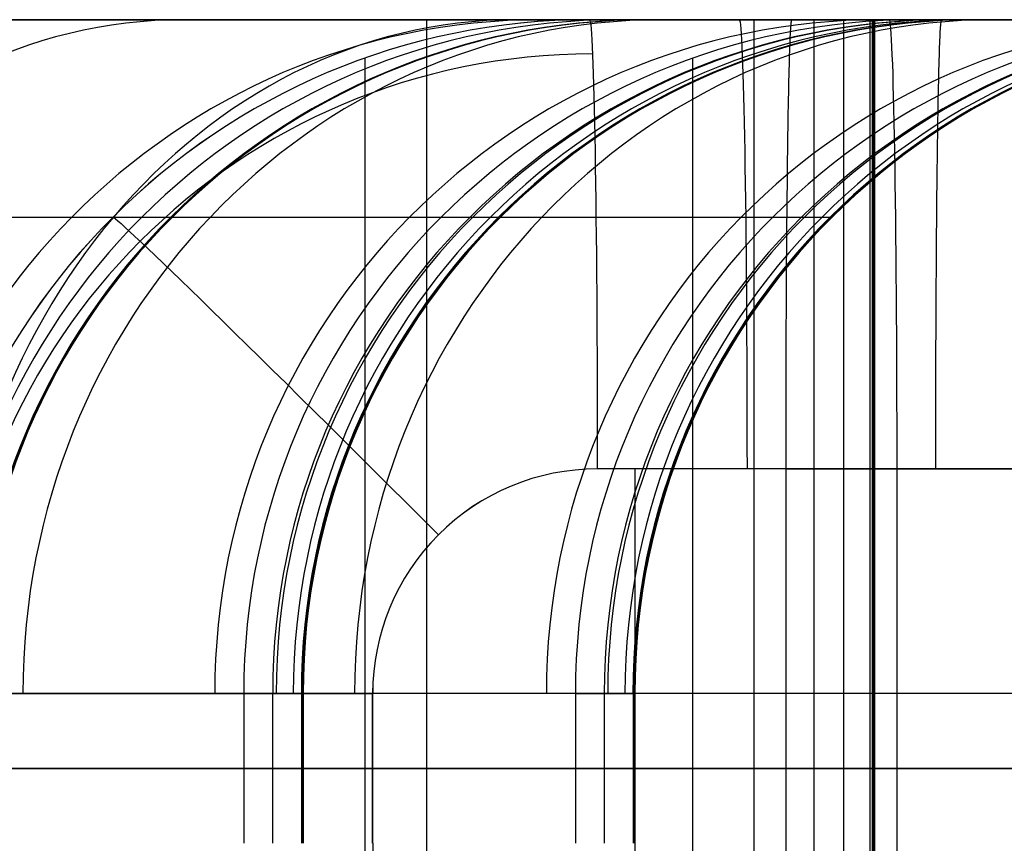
# Model space of a CAD drawing. Extents: x -879 to 919, y -7 to 33.
# Tile 14 of 66: x -501 to -475, y 11 to 33. Entities that reach past the tile are written whole.
import ezdxf

# ---------------------------------------------------------------- set-up
doc = ezdxf.new("R2010")
doc.units = 0
doc.layers.add('IGES_LEVEL_0', color=7, linetype='CONTINUOUS')

msp = doc.modelspace()

# ---------------------------------------------------------------- linework, layer by layer
at = {"layer": 'IGES_LEVEL_0'}
for p, q in [((-542.394, 33.426, 423.265), (-462.39, 33.426, 423.265)), ((-462.286, 33.426, 417.262), (-542.394, 33.426, 417.262)), ((-471.941, 33.426, 937.524), (-533.64, 33.426, 937.524)), ((-533.616, 33.426, 943.526), (-471.928, 33.426, 943.526)), ((-503.368, 33.426, 208.991), (-500.408, 33.426, 211.763)), ((-502.803, 33.426, 1270.116), (-500.675, 33.426, 1273.317)), ((-500.491, 33.426, 1285.612), (-502.281, 33.426, 1282.311)), ((-501.386, 33.426, 219.309), (-499.504, 33.426, 221.33)), ((-501.344, 33.426, 750.14), (-499.723, 33.426, 752.377)), ((-501.127, 33.426, 740.751), (-498.655, 33.426, 743.778)), ((-500.675, 33.426, 1273.317), (-498.659, 33.426, 1276.573)), ((-498.808, 33.426, 1288.969), (-500.491, 33.426, 1285.612)), ((-500.408, 33.426, 211.763), (-497.573, 33.426, 214.601)), ((-499.723, 33.426, 752.377), (-498.158, 33.426, 754.653)), ((-499.504, 33.426, 221.33), (-497.672, 33.426, 223.397)), ((-497.23, 33.426, 1292.377), (-498.808, 33.426, 1288.969)), ((-498.659, 33.426, 1276.573), (-496.752, 33.426, 1279.883)), ((-498.655, 33.426, 743.778), (-496.3, 33.426, 746.864)), ((-498.158, 33.426, 754.653), (-496.649, 33.426, 756.966)), ((-497.672, 33.426, 223.397), (-495.891, 33.426, 225.508)), ((-497.573, 33.426, 214.601), (-494.861, 33.426, 217.504)), ((-495.756, 33.426, 1295.831), (-497.23, 33.426, 1292.377)), ((-496.752, 33.426, 1279.883), (-494.951, 33.426, 1283.245)), ((-496.649, 33.426, 756.966), (-494.68, 33.426, 760.181)), ((-496.3, 33.426, 746.864), (-494.06, 33.426, 750.009)), ((-495.891, 33.426, 225.508), (-494.162, 33.426, 227.663)), ((-494.385, 33.426, 1299.327), (-495.756, 33.426, 1295.831)), ((-494.951, 33.426, 1283.245), (-493.255, 33.426, 1286.657)), ((-494.861, 33.426, 217.504), (-492.27, 33.426, 220.469)), ((-494.68, 33.426, 760.181), (-492.818, 33.426, 763.458)), ((-493.116, 33.426, 1302.862), (-494.385, 33.426, 1299.327)), ((-494.162, 33.426, 227.663), (-492.487, 33.426, 229.859)), ((-494.06, 33.426, 750.009), (-491.932, 33.426, 753.21)), ((-493.255, 33.426, 1286.657), (-491.662, 33.426, 1290.117)), ((-492.146, 33.426, 1305.792), (-493.116, 33.426, 1302.862)), ((-492.818, 33.426, 763.458), (-491.063, 33.426, 766.794)), ((-492.487, 33.426, 229.859), (-490.866, 33.426, 232.095)), ((-492.27, 33.426, 220.469), (-489.797, 33.426, 223.496)), ((-491.242, 33.426, 1308.743), (-492.146, 33.426, 1305.792)), ((-491.932, 33.426, 753.21), (-489.916, 33.426, 756.467)), ((-491.662, 33.426, 1290.117), (-490.17, 33.426, 1293.625)), ((-490.402, 33.426, 1311.713), (-491.242, 33.426, 1308.743)), ((-491.063, 33.426, 766.794), (-489.415, 33.426, 770.183)), ((-490.866, 33.426, 232.095), (-489.3, 33.426, 234.371)), ((-489.624, 33.426, 1314.699), (-490.402, 33.426, 1311.713)), ((-490.17, 33.426, 1293.625), (-488.776, 33.426, 1297.178)), ((-490.17, 33.426, 1293.625), (-490.17, -6.574, 1293.625)), ((-489.916, 33.426, 756.467), (-488.009, 33.426, 759.776)), ((-489.797, 33.426, 223.496), (-487.442, 33.426, 226.583)), ((-488.907, 33.426, 1317.701), (-489.624, 33.426, 1314.699)), ((-489.415, 33.426, 770.183), (-487.872, 33.426, 773.622)), ((-489.3, 33.426, 234.371), (-487.791, 33.426, 236.684)), ((-488.249, 33.426, 1320.717), (-488.907, 33.426, 1317.701)), ((-488.776, 33.426, 1297.178), (-487.479, 33.426, 1300.775)), ((-487.647, 33.426, 1323.744), (-488.249, 33.426, 1320.717)), ((-488.009, 33.426, 759.776), (-486.208, 33.426, 763.138)), ((-487.872, 33.426, 773.622), (-486.434, 33.426, 777.106)), ((-487.791, 33.426, 236.684), (-485.823, 33.426, 239.899)), ((-487.101, 33.426, 1326.781), (-487.647, 33.426, 1323.744)), ((-487.479, 33.426, 1300.775), (-486.277, 33.426, 1304.415)), ((-487.442, 33.426, 226.583), (-485.202, 33.426, 229.727)), ((-486.489, 33.426, 1330.623), (-487.101, 33.426, 1326.781)), ((-486.973, 33.426, 1327.541), (-480.857, 33.426, 1327.541)), ((-485.957, 33.426, 1334.477), (-486.489, 33.426, 1330.623)), ((-486.434, 33.426, 777.106), (-485.099, 33.426, 780.631)), ((-486.277, 33.426, 1304.415), (-485.167, 33.426, 1308.095)), ((-486.208, 33.426, 763.138), (-484.512, 33.426, 766.55)), ((-485.504, 33.426, 1338.341), (-485.957, 33.426, 1334.477)), ((-485.823, 33.426, 239.899), (-483.961, 33.426, 243.176)), ((-485.82, 33.426, 1457.686), (-477.821, 33.426, 1457.547)), ((-479.821, 33.426, 1457.547), (-485.817, 33.426, 1457.547)), ((-485.817, 33.426, 1457.547), (-484.278, 33.426, 1367.386)), ((-484.278, 33.426, 1367.386), (-485.817, 33.426, 1457.547)), ((-485.123, 33.426, 1342.213), (-485.504, 33.426, 1338.341)), ((-485.202, 33.426, 229.727), (-483.075, 33.426, 232.929)), ((-485.167, 33.426, 1308.095), (-484.148, 33.426, 1311.815)), ((-484.571, 33.426, 1349.975), (-485.123, 33.426, 1342.213)), ((-485.099, 33.426, 780.631), (-483.864, 33.426, 784.192)), ((-484.257, 33.426, 1358.488), (-484.571, 33.426, 1349.975)), ((-484.512, 33.426, 766.55), (-482.919, 33.426, 770.01)), ((-484.278, 33.426, 1367.386), (-484.234, 33.426, 1362.846)), ((-484.234, 33.426, 1362.846), (-484.278, 33.426, 1367.386)), ((-484.257, 33.426, 1358.488), (-484.234, 33.426, 1362.846)), ((-484.148, 33.426, 1311.815), (-483.217, 33.426, 1315.572)), ((-483.961, 33.426, 243.176), (-482.206, 33.426, 246.512)), ((-483.864, 33.426, 784.192), (-482.921, 33.426, 787.155)), ((-483.217, 33.426, 1315.572), (-482.373, 33.426, 1319.365)), ((-483.075, 33.426, 232.929), (-481.059, 33.426, 236.185)), ((-482.921, 33.426, 787.155), (-482.042, 33.426, 790.138)), ((-482.919, 33.426, 770.01), (-481.427, 33.426, 773.518)), ((-482.373, 33.426, 1319.365), (-481.614, 33.426, 1323.193)), ((-482.206, 33.426, 246.512), (-480.557, 33.426, 249.901)), ((-482.042, 33.426, 790.138), (-481.228, 33.426, 793.139)), ((-481.614, 33.426, 1323.193), (-480.937, 33.426, 1327.054)), ((-481.427, 33.426, 773.518), (-480.033, 33.426, 777.071)), ((-481.427, 33.426, 773.518), (-481.427, -6.574, 773.518)), ((-481.228, 33.426, 793.139), (-480.476, 33.426, 796.157)), ((-481.059, 33.426, 236.185), (-479.151, 33.426, 239.495)), ((-480.937, 33.426, 1327.054), (-480.34, 33.426, 1330.946)), ((-480.557, 33.426, 249.901), (-479.015, 33.426, 253.34)), ((-480.476, 33.426, 796.157), (-479.785, 33.426, 799.188)), ((-480.424, 33.399, 1460.935), (-480.42, 33.414, 1460.728)), ((-480.42, 33.414, 1460.728), (-480.416, 33.423, 1460.522)), ((-480.416, 33.423, 1460.522), (-480.413, 33.426, 1460.319)), ((-480.413, 33.426, 1460.319), (-453.581, 33.426, -92.677)), ((-480.413, 33.426, 1460.319), (-472.414, 33.426, 1460.457)), ((-479.992, 33.426, 1460.326), (-480.413, 33.426, 1460.319)), ((-480.34, 33.426, 1330.946), (-479.822, 33.426, 1334.867)), ((-480.033, 33.426, 777.071), (-478.736, 33.426, 780.668)), ((-472.414, 33.426, 1460.457), (-479.992, 33.426, 1460.326)), ((-479.822, 33.426, 1334.867), (-479.38, 33.426, 1338.817)), ((-479.821, -6.574, 1457.547), (-479.821, 33.426, 1457.547)), ((-478.251, 33.426, 1367.547), (-479.821, 33.426, 1457.547)), ((-479.785, 33.426, 799.188), (-479.153, 33.426, 802.233)), ((-479.38, 33.426, 1338.817), (-479.012, 33.426, 1342.794)), ((-479.153, 33.426, 802.233), (-478.577, 33.426, 805.289)), ((-479.151, 33.426, 239.495), (-477.35, 33.426, 242.856)), ((-479.036, 33.426, 1412.547), (-479.036, -6.574, 1412.547)), ((-479.015, 33.426, 253.34), (-477.577, 33.426, 256.824)), ((-479.012, 33.426, 1342.794), (-478.717, 33.426, 1346.796)), ((-478.736, 33.426, 780.668), (-477.534, 33.426, 784.308)), ((-478.717, 33.426, 1346.796), (-478.336, 33.426, 1354.868)), ((-478.577, 33.426, 805.289), (-478.057, 33.426, 808.355)), ((-478.336, 33.426, 1354.868), (-478.208, 33.426, 1361.197)), ((-478.336, 33.426, 1354.868), (-478.336, -6.574, 1354.868)), ((-478.272, 33.426, 1358.032), (-478.272, -6.574, 1358.032)), ((-478.208, 33.426, 1361.197), (-478.251, 33.426, 1367.547)), ((-478.251, 33.426, 1367.547), (-478.251, -6.574, 1367.547)), ((-478.23, 33.426, 1364.372), (-478.23, -6.574, 1364.372)), ((-478.208, 33.426, 1361.197), (-478.208, -6.574, 1361.197)), ((-472.114, 33.426, 807.435), (-478.207, 33.426, 807.435)), ((-478.057, 33.426, 808.355), (-477.521, 33.426, 811.91)), ((-477.577, 33.426, 256.824), (-476.241, 33.426, 260.349)), ((-477.534, 33.426, 784.308), (-476.424, 33.426, 787.988)), ((-477.521, 33.426, 811.91), (-477.054, 33.426, 815.475)), ((-477.35, 33.426, 242.856), (-475.655, 33.426, 246.268)), ((-477.054, 33.426, 815.475), (-476.651, 33.426, 819.048)), ((-475.512, 33.426, 847.279), (-477.053, 33.426, 937.441)), ((-477.053, 33.426, 937.441), (-471.079, 33.426, 937.441)), ((-476.651, 33.426, 819.048), (-476.312, 33.426, 822.627)), ((-476.424, 33.426, 787.988), (-475.405, 33.426, 791.708)), ((-476.424, 33.399, 1461.004), (-476.421, 33.414, 1460.797)), ((-476.421, 33.414, 1460.797), (-476.417, 33.423, 1460.591)), ((-476.417, 33.423, 1460.591), (-476.414, 33.426, 1460.388)), ((-476.312, 33.426, 822.627), (-475.808, 33.426, 829.801)), ((-476.241, 33.426, 260.349), (-475.007, 33.426, 263.911)), ((-475.808, 33.426, 829.801), (-475.491, 33.426, 838.38)), ((-475.655, 33.426, 246.268), (-474.061, 33.426, 249.729)), ((-475.468, 33.426, 842.739), (-475.512, 33.426, 847.279)), ((-475.491, 33.426, 838.38), (-475.468, 33.426, 842.739)), ((-475.405, 33.426, 791.708), (-474.474, 33.426, 795.465)), ((-475.007, 33.426, 263.911), (-474.063, 33.426, 266.873)), ((-480.449, 33.109, 1462.415), (-480.445, 33.171, 1462.202)), ((-480.445, 33.171, 1462.202), (-480.442, 33.226, 1461.988)), ((-480.442, 33.226, 1461.988), (-480.438, 33.274, 1461.776)), ((-480.438, 33.274, 1461.776), (-480.434, 33.315, 1461.564)), ((-480.434, 33.315, 1461.564), (-480.431, 33.35, 1461.353)), ((-480.431, 33.35, 1461.353), (-480.427, 33.378, 1461.143)), ((-480.427, 33.378, 1461.143), (-480.424, 33.399, 1460.935)), ((-476.45, 33.109, 1462.485), (-476.446, 33.171, 1462.271)), ((-476.446, 33.171, 1462.271), (-476.442, 33.226, 1462.057)), ((-476.442, 33.226, 1462.057), (-476.439, 33.274, 1461.845)), ((-476.439, 33.274, 1461.845), (-476.435, 33.315, 1461.633)), ((-476.435, 33.315, 1461.633), (-476.431, 33.35, 1461.422)), ((-476.431, 33.35, 1461.422), (-476.428, 33.378, 1461.212)), ((-476.428, 33.378, 1461.212), (-476.424, 33.399, 1461.004)), ((-480.464, 32.788, 1463.271), (-480.46, 32.879, 1463.057)), ((-480.46, 32.879, 1463.057), (-480.457, 32.963, 1462.844)), ((-480.457, 32.963, 1462.844), (-480.453, 33.04, 1462.629)), ((-480.453, 33.04, 1462.629), (-480.449, 33.109, 1462.415)), ((-476.465, 32.788, 1463.34), (-476.461, 32.879, 1463.127)), ((-476.461, 32.879, 1463.127), (-476.457, 32.963, 1462.913)), ((-476.457, 32.963, 1462.913), (-476.453, 33.04, 1462.699)), ((-476.453, 33.04, 1462.699), (-476.45, 33.109, 1462.485)), ((-480.471, 32.584, 1463.696), (-480.468, 32.69, 1463.484)), ((-480.468, 32.69, 1463.484), (-480.464, 32.788, 1463.271)), ((-476.472, 32.584, 1463.765), (-476.468, 32.69, 1463.553)), ((-476.468, 32.69, 1463.553), (-476.465, 32.788, 1463.34)), ((-491.821, 32.396, 1457.547), (-491.821, -5.543, 1457.547)), ((-483.067, 32.392, 937.441), (-483.067, -5.539, 937.441)), ((-480.482, 32.221, 1464.326), (-480.479, 32.35, 1464.118)), ((-480.479, 32.35, 1464.118), (-480.475, 32.47, 1463.908)), ((-480.475, 32.47, 1463.908), (-480.471, 32.584, 1463.696)), ((-476.483, 32.221, 1464.395), (-476.479, 32.35, 1464.187)), ((-476.479, 32.35, 1464.187), (-476.476, 32.47, 1463.977)), ((-476.476, 32.47, 1463.977), (-476.472, 32.584, 1463.765)), ((-480.489, 31.943, 1464.738), (-480.486, 32.086, 1464.533)), ((-480.486, 32.086, 1464.533), (-480.482, 32.221, 1464.326)), ((-476.49, 31.943, 1464.807), (-476.486, 32.086, 1464.602)), ((-476.486, 32.086, 1464.602), (-476.483, 32.221, 1464.395)), ((-480.493, 31.792, 1464.941), (-480.489, 31.943, 1464.738)), ((-476.493, 31.792, 1465.01), (-476.49, 31.943, 1464.807)), ((-480.5, 31.47, 1465.34), (-480.496, 31.635, 1465.142)), ((-480.496, 31.635, 1465.142), (-480.493, 31.792, 1464.941)), ((-476.5, 31.47, 1465.409), (-476.497, 31.635, 1465.211)), ((-476.497, 31.635, 1465.211), (-476.493, 31.792, 1465.01)), ((-480.506, 31.12, 1465.727), (-480.503, 31.299, 1465.535)), ((-480.503, 31.299, 1465.535), (-480.5, 31.47, 1465.34)), ((-476.507, 31.12, 1465.796), (-476.504, 31.299, 1465.604)), ((-476.504, 31.299, 1465.604), (-476.5, 31.47, 1465.409)), ((-480.51, 30.935, 1465.916), (-480.506, 31.12, 1465.727)), ((-476.51, 30.935, 1465.986), (-476.507, 31.12, 1465.796)), ((-480.513, 30.743, 1466.102), (-480.51, 30.935, 1465.916)), ((-476.513, 30.743, 1466.171), (-476.51, 30.935, 1465.986)), ((-480.519, 30.339, 1466.463), (-480.516, 30.544, 1466.284)), ((-480.516, 30.544, 1466.284), (-480.513, 30.743, 1466.102)), ((-476.52, 30.339, 1466.532), (-476.517, 30.544, 1466.353)), ((-476.517, 30.544, 1466.353), (-476.513, 30.743, 1466.171)), ((-480.522, 30.128, 1466.637), (-480.519, 30.339, 1466.463)), ((-476.523, 30.128, 1466.706), (-476.52, 30.339, 1466.532)), ((-480.525, 29.912, 1466.807), (-480.522, 30.128, 1466.637)), ((-476.526, 29.912, 1466.876), (-476.523, 30.128, 1466.706)), ((-480.528, 29.689, 1466.973), (-480.525, 29.912, 1466.807)), ((-476.528, 29.689, 1467.042), (-476.526, 29.912, 1466.876)), ((-480.533, 29.228, 1467.291), (-480.531, 29.461, 1467.134)), ((-480.531, 29.461, 1467.134), (-480.528, 29.689, 1466.973)), ((-476.534, 29.228, 1467.36), (-476.531, 29.461, 1467.203)), ((-476.531, 29.461, 1467.203), (-476.528, 29.689, 1467.042)), ((-480.536, 28.99, 1467.442), (-480.533, 29.228, 1467.291)), ((-476.537, 28.99, 1467.511), (-476.534, 29.228, 1467.36)), ((-480.539, 28.747, 1467.589), (-480.536, 28.99, 1467.442)), ((-476.539, 28.747, 1467.658), (-476.537, 28.99, 1467.511)), ((-480.541, 28.5, 1467.731), (-480.539, 28.747, 1467.589)), ((-476.542, 28.5, 1467.8), (-476.539, 28.747, 1467.658)), ((-480.543, 28.248, 1467.867), (-480.541, 28.5, 1467.731)), ((-476.544, 28.248, 1467.937), (-476.542, 28.5, 1467.8)), ((-502.42, 28.154, 772.54), (-500.946, 28.154, 775.571)), ((-501.524, 28.154, 1319.637), (-500.836, 28.154, 1322.709)), ((-501.263, 28.154, 239.436), (-499.875, 28.154, 241.455)), ((-500.946, 28.154, 775.571), (-499.563, 28.154, 778.654)), ((-500.836, 28.154, 1322.709), (-500.212, 28.154, 1325.804)), ((-500.212, 28.154, 1325.804), (-499.648, 28.154, 1328.922)), ((-499.875, 28.154, 241.455), (-498.535, 28.154, 243.509)), ((-499.648, 28.154, 1328.922), (-499.068, 28.154, 1332.566)), ((-499.563, 28.154, 778.654), (-498.27, 28.154, 781.787)), ((-499.068, 28.154, 1332.566), (-498.564, 28.154, 1336.235)), ((-498.564, 28.154, 1336.235), (-498.134, 28.154, 1339.927)), ((-498.535, 28.154, 243.509), (-496.786, 28.154, 246.366)), ((-498.27, 28.154, 781.787), (-497.065, 28.154, 784.968)), ((-498.134, 28.154, 1339.927), (-497.775, 28.154, 1343.639)), ((-497.775, 28.154, 1343.639), (-497.483, 28.154, 1347.37)), ((-497.483, 28.154, 1347.37), (-497.256, 28.154, 1351.116)), ((-497.256, 28.154, 1351.116), (-496.984, 28.154, 1358.652)), ((-497.065, 28.154, 784.968), (-495.948, 28.154, 788.192)), ((-496.786, 28.154, 246.366), (-495.128, 28.154, 249.283)), ((-495.948, 28.154, 788.192), (-495.09, 28.154, 790.883)), ((-495.128, 28.154, 249.283), (-493.563, 28.154, 252.258)), ((-495.09, 28.154, 790.883), (-494.29, 28.154, 793.601)), ((-494.29, 28.154, 793.601), (-493.546, 28.154, 796.343)), ((-493.563, 28.154, 252.258), (-492.089, 28.154, 255.289)), ((-493.546, 28.154, 796.343), (-492.857, 28.154, 799.109)), ((-492.857, 28.154, 799.109), (-492.222, 28.154, 801.896)), ((-492.222, 28.154, 801.896), (-491.639, 28.154, 804.704)), ((-492.089, 28.154, 255.289), (-490.706, 28.154, 258.372)), ((-491.639, 28.154, 804.704), (-491.106, 28.154, 807.531)), ((-491.106, 28.154, 807.531), (-490.623, 28.154, 810.375)), ((-490.706, 28.154, 258.372), (-489.412, 28.154, 261.505)), ((-490.623, 28.154, 810.375), (-490.102, 28.154, 813.846)), ((-490.102, 28.154, 813.846), (-489.649, 28.154, 817.338)), ((-489.649, 28.154, 817.338), (-489.261, 28.154, 820.851)), ((-489.412, 28.154, 261.505), (-488.208, 28.154, 264.686)), ((-489.261, 28.154, 820.851), (-488.937, 28.154, 824.381)), ((-488.937, 28.154, 824.381), (-488.465, 28.154, 831.488)), ((-488.465, 28.154, 831.488), (-488.218, 28.154, 838.544)), ((-488.208, 28.154, 264.686), (-487.09, 28.154, 267.91)), ((-487.09, 28.154, 267.91), (-486.233, 28.154, 270.601)), ((-486.233, 28.154, 270.601), (-485.433, 28.154, 273.319)), ((-485.433, 28.154, 273.319), (-484.689, 28.154, 276.061)), ((-484.689, 28.154, 276.061), (-484, 28.154, 278.827)), ((-484, 28.154, 278.827), (-483.364, 28.154, 281.614)), ((-483.364, 28.154, 281.614), (-482.781, 28.154, 284.422)), ((-482.781, 28.154, 284.422), (-482.249, 28.154, 287.249)), ((-482.249, 28.154, 287.249), (-481.766, 28.154, 290.093)), ((-481.766, 28.154, 290.093), (-481.245, 28.154, 293.564)), ((-481.245, 28.154, 293.564), (-480.792, 28.154, 297.057)), ((-480.792, 28.154, 297.057), (-480.404, 28.154, 300.569)), ((-480.546, 27.993, 1467.999), (-480.543, 28.248, 1467.867)), ((-480.404, 28.154, 300.569), (-480.079, 28.154, 304.099)), ((-480.079, 28.154, 304.099), (-479.608, 28.154, 311.206)), ((-479.608, 28.154, 311.206), (-479.36, 28.154, 318.262)), ((-476.546, 27.993, 1468.068), (-476.544, 28.248, 1467.937)), ((-480.548, 27.734, 1468.125), (-480.546, 27.993, 1467.999)), ((-476.548, 27.734, 1468.194), (-476.546, 27.993, 1468.068)), ((-480.55, 27.471, 1468.245), (-480.548, 27.734, 1468.125)), ((-476.55, 27.471, 1468.314), (-476.548, 27.734, 1468.194)), ((-480.552, 27.206, 1468.36), (-480.55, 27.471, 1468.245)), ((-476.552, 27.206, 1468.429), (-476.55, 27.471, 1468.314)), ((-480.554, 26.938, 1468.469), (-480.552, 27.206, 1468.36)), ((-476.554, 26.938, 1468.538), (-476.552, 27.206, 1468.429)), ((-480.556, 26.667, 1468.573), (-480.554, 26.938, 1468.469)), ((-476.556, 26.667, 1468.642), (-476.554, 26.938, 1468.538)), ((-480.557, 26.394, 1468.671), (-480.556, 26.667, 1468.573)), ((-476.558, 26.394, 1468.74), (-476.556, 26.667, 1468.642)), ((-480.559, 26.12, 1468.764), (-480.557, 26.394, 1468.671)), ((-476.559, 26.12, 1468.833), (-476.558, 26.394, 1468.74)), ((-480.56, 25.843, 1468.85), (-480.559, 26.12, 1468.764)), ((-476.561, 25.843, 1468.919), (-476.559, 26.12, 1468.833)), ((-480.562, 25.566, 1468.931), (-480.56, 25.843, 1468.85)), ((-476.562, 25.566, 1469), (-476.561, 25.843, 1468.919)), ((-480.563, 25.287, 1469.007), (-480.562, 25.566, 1468.931)), ((-476.564, 25.287, 1469.076), (-476.562, 25.566, 1469)), ((-480.564, 25.008, 1469.076), (-480.563, 25.287, 1469.007)), ((-476.565, 25.008, 1469.145), (-476.564, 25.287, 1469.076)), ((-480.565, 24.728, 1469.14), (-480.564, 25.008, 1469.076)), ((-476.566, 24.728, 1469.209), (-476.565, 25.008, 1469.145)), ((-480.566, 24.448, 1469.199), (-480.565, 24.728, 1469.14)), ((-476.567, 24.448, 1469.268), (-476.566, 24.728, 1469.209)), ((-480.567, 24.168, 1469.252), (-480.566, 24.448, 1469.199)), ((-476.568, 24.168, 1469.321), (-476.567, 24.448, 1469.268)), ((-480.568, 23.889, 1469.299), (-480.567, 24.168, 1469.252)), ((-476.569, 23.889, 1469.368), (-476.568, 24.168, 1469.321)), ((-480.569, 23.61, 1469.341), (-480.568, 23.889, 1469.299)), ((-476.569, 23.61, 1469.41), (-476.569, 23.889, 1469.368)), ((-480.569, 23.332, 1469.378), (-480.569, 23.61, 1469.341)), ((-476.57, 23.332, 1469.447), (-476.569, 23.61, 1469.41)), ((-480.57, 23.055, 1469.41), (-480.569, 23.332, 1469.378)), ((-476.571, 23.055, 1469.479), (-476.57, 23.332, 1469.447)), ((-480.57, 22.779, 1469.436), (-480.57, 23.055, 1469.41)), ((-476.571, 22.779, 1469.505), (-476.571, 23.055, 1469.479)), ((-480.571, 22.505, 1469.457), (-480.57, 22.779, 1469.436)), ((-476.571, 22.505, 1469.526), (-476.571, 22.779, 1469.505)), ((-480.571, 21.961, 1469.485), (-480.571, 22.505, 1469.457)), ((-476.572, 21.961, 1469.554), (-476.571, 22.505, 1469.526)), ((-480.571, 21.426, 1469.494), (-480.571, 21.961, 1469.485)), ((-476.572, 21.426, 1469.564), (-476.572, 21.961, 1469.554)), ((-477.614, 21.426, 1469.546), (-485.613, 21.426, 1469.684)), ((-477.614, 21.426, 1469.546), (-485.613, 21.426, 1469.684)), ((-484.613, 21.426, 1469.666), (-484.613, 5.426, 1469.666)), ((-480.571, 5.426, 1469.494), (-480.571, 21.426, 1469.494)), ((-472.573, 21.426, 1469.633), (-480.571, 21.426, 1469.494)), ((-480.571, 21.426, 1469.494), (-480.153, 21.426, 1469.502)), ((-480.153, 21.426, 1469.502), (-472.573, 21.426, 1469.633)), ((-477.614, 21.426, 1469.546), (-477.614, 5.426, 1469.546)), ((-462.701, 15.426, 441.265), (-542.394, 15.426, 441.265)), ((-471.889, 15.426, 961.526), (-533.616, 15.426, 961.526)), ((-500.772, 15.426, 249.996), (-501.859, 15.426, 248.152)), ((-500.826, 15.426, 790.234), (-501.542, 15.426, 788.114)), ((-500.145, 15.426, 792.383), (-500.826, 15.426, 790.234)), ((-499.724, 15.426, 251.867), (-500.772, 15.426, 249.996)), ((-499.499, 15.426, 794.56), (-500.145, 15.426, 792.383)), ((-498.714, 15.426, 253.766), (-499.724, 15.426, 251.867)), ((-498.888, 15.426, 796.765), (-499.499, 15.426, 794.56)), ((-498.311, 15.426, 798.998), (-498.888, 15.426, 796.765)), ((-497.741, 15.426, 255.692), (-498.714, 15.426, 253.766)), ((-497.259, 15.426, 803.549), (-498.311, 15.426, 798.998)), ((-496.807, 15.426, 257.646), (-497.741, 15.426, 255.692)), ((-496.34, 15.426, 808.214), (-497.259, 15.426, 803.549)), ((-495.909, 15.426, 259.628), (-496.807, 15.426, 257.646)), ((-495.552, 15.426, 812.992), (-496.34, 15.426, 808.214)), ((-495.048, 15.426, 261.637), (-495.909, 15.426, 259.628)), ((-494.893, 15.426, 817.886), (-495.552, 15.426, 812.992)), ((-495.055, 15.426, 937.441), (-493.511, 15.426, 847.038)), ((-495.055, 15.426, 937.441), (-495.055, 11.426, 937.441)), ((-493.511, 15.426, 847.038), (-495.055, 15.426, 937.441)), ((-494.224, 15.426, 263.674), (-495.048, 15.426, 261.637)), ((-494.36, 15.426, 822.894), (-494.893, 15.426, 817.886)), ((-493.95, 15.426, 828.017), (-494.36, 15.426, 822.894)), ((-494.283, 15.426, 892.239), (-494.283, 11.426, 892.239)), ((-493.436, 15.426, 265.739), (-494.224, 15.426, 263.674)), ((-493.661, 15.426, 833.257), (-493.95, 15.426, 828.017)), ((-493.49, 15.426, 838.613), (-493.661, 15.426, 833.257)), ((-493.511, 15.426, 847.038), (-493.468, 15.426, 842.699)), ((-493.511, 15.426, 847.038), (-493.511, 11.426, 847.038)), ((-493.49, 15.426, 838.613), (-493.49, 11.426, 838.613)), ((-493.468, 15.426, 842.699), (-493.49, 15.426, 838.613)), ((-493.49, 15.426, 838.613), (-493.468, 15.426, 842.699)), ((-493.489, 15.426, 844.868), (-493.489, 11.426, 844.868)), ((-493.479, 15.426, 840.656), (-493.479, 11.426, 840.656)), ((-493.468, 15.426, 842.699), (-493.468, 11.426, 842.699)), ((-492.685, 15.426, 267.832), (-493.436, 15.426, 265.739)), ((-491.968, 15.426, 269.953), (-492.685, 15.426, 267.832)), ((-491.287, 15.426, 272.101), (-491.968, 15.426, 269.953)), ((-491.612, 15.426, 1469.787), (-491.612, 11.426, 1469.787)), ((-491.612, 11.426, 1469.787), (-491.612, 15.426, 1469.787)), ((-491.612, 11.426, 1469.787), (-491.612, 15.426, 1469.787)), ((-490.641, 15.426, 274.278), (-491.287, 15.426, 272.101)), ((-490.03, 15.426, 276.483), (-490.641, 15.426, 274.278)), ((-489.453, 15.426, 278.716), (-490.03, 15.426, 276.483)), ((-488.401, 15.426, 283.267), (-489.453, 15.426, 278.716)), ((-487.483, 15.426, 287.932), (-488.401, 15.426, 283.267)), ((-486.695, 15.426, 292.711), (-487.483, 15.426, 287.932)), ((-486.036, 15.426, 297.604), (-486.695, 15.426, 292.711)), ((-486.198, 15.426, 417.159), (-484.653, 15.426, 326.756)), ((-486.198, 15.426, 417.159), (-486.198, 11.426, 417.159)), ((-484.653, 15.426, 326.756), (-486.198, 15.426, 417.159)), ((-485.502, 15.426, 302.612), (-486.036, 15.426, 297.604)), ((-485.092, 15.426, 307.736), (-485.502, 15.426, 302.612)), ((-485.425, 15.426, 371.957), (-485.425, 11.426, 371.957)), ((-484.803, 15.426, 312.975), (-485.092, 15.426, 307.736)), ((-484.632, 15.426, 318.331), (-484.803, 15.426, 312.975)), ((-484.653, 15.426, 326.756), (-484.653, 11.426, 326.756)), ((-484.653, 15.426, 326.756), (-484.611, 15.426, 322.417)), ((-484.611, 15.426, 322.417), (-484.632, 15.426, 318.331)), ((-484.632, 15.426, 318.331), (-484.632, 11.426, 318.331)), ((-484.632, 15.426, 318.331), (-484.611, 15.426, 322.417)), ((-484.632, 15.426, 318.331), (-484.611, 15.426, 322.417)), ((-484.632, 15.426, 324.586), (-484.632, 11.426, 324.586)), ((-484.621, 15.426, 320.374), (-484.621, 11.426, 320.374)), ((-484.611, 15.426, 322.417), (-484.611, 11.426, 322.417)), ((-542.394, 13.426, 441.265), (-462.701, 13.426, 441.265)), ((-462.286, 13.426, 417.262), (-542.394, 13.426, 417.262)), ((-471.941, 13.426, 937.524), (-533.64, 13.426, 937.524)), ((-533.616, 13.426, 961.526), (-471.889, 13.426, 961.526)), ((-503.82, 13.426, 1457.547), (-479.821, 13.426, 1457.547)), ((-503.368, 13.426, 208.991), (-500.408, 13.426, 211.763)), ((-502.803, 13.426, 1270.116), (-500.675, 13.426, 1273.317)), ((-501.859, 13.426, 248.152), (-500.772, 13.426, 249.996)), ((-501.542, 13.426, 788.114), (-500.826, 13.426, 790.234)), ((-501.127, 13.426, 740.751), (-498.655, 13.426, 743.778)), ((-500.826, 13.426, 790.234), (-500.145, 13.426, 792.383)), ((-500.772, 13.426, 249.996), (-499.724, 13.426, 251.867)), ((-500.675, 13.426, 1273.317), (-498.659, 13.426, 1276.573)), ((-500.408, 13.426, 211.763), (-497.573, 13.426, 214.601)), ((-500.145, 13.426, 792.383), (-499.499, 13.426, 794.56)), ((-499.724, 13.426, 251.867), (-498.714, 13.426, 253.766)), ((-499.499, 13.426, 794.56), (-498.888, 13.426, 796.765)), ((-498.888, 13.426, 796.765), (-498.311, 13.426, 798.998)), ((-498.714, 13.426, 253.766), (-497.741, 13.426, 255.693)), ((-498.659, 13.426, 1276.573), (-496.752, 13.426, 1279.883)), ((-498.655, 13.426, 743.778), (-496.3, 13.426, 746.864)), ((-498.311, 13.426, 798.998), (-497.259, 13.426, 803.549)), ((-497.741, 13.426, 255.693), (-496.807, 13.426, 257.646)), ((-497.573, 13.426, 214.601), (-494.861, 13.426, 217.504)), ((-497.259, 13.426, 803.549), (-496.34, 13.426, 808.214)), ((-496.807, 13.426, 257.646), (-495.909, 13.426, 259.628)), ((-496.752, 13.426, 1279.883), (-494.951, 13.426, 1283.245)), ((-496.34, 13.426, 808.214), (-495.552, 13.426, 812.993)), ((-496.3, 13.426, 746.864), (-494.06, 13.426, 750.009)), ((-495.909, 13.426, 259.628), (-495.048, 13.426, 261.637)), ((-495.552, 13.426, 812.993), (-494.893, 13.426, 817.886)), ((-495.055, 13.426, 937.441), (-493.511, 13.426, 847.038)), ((-495.055, 13.426, 937.441), (-471.079, 13.426, 937.441)), ((-495.048, 13.426, 261.637), (-494.224, 13.426, 263.674)), ((-494.951, 13.426, 1283.245), (-493.255, 13.426, 1286.657)), ((-494.893, 13.426, 817.886), (-494.36, 13.426, 822.894)), ((-494.861, 13.426, 217.504), (-492.27, 13.426, 220.469)), ((-494.36, 13.426, 822.894), (-493.95, 13.426, 828.018)), ((-494.224, 13.426, 263.674), (-493.436, 13.426, 265.739)), ((-494.06, 13.426, 750.009), (-491.932, 13.426, 753.21)), ((-493.95, 13.426, 828.018), (-493.661, 13.426, 833.257)), ((-493.661, 13.426, 833.257), (-493.49, 13.426, 838.613)), ((-493.511, 13.426, 847.038), (-493.468, 13.426, 842.699)), ((-493.468, 13.426, 842.699), (-493.49, 13.426, 838.613)), ((-493.436, 13.426, 265.739), (-492.685, 13.426, 267.832)), ((-493.255, 13.426, 1286.657), (-491.662, 13.426, 1290.117)), ((-492.685, 13.426, 267.832), (-491.968, 13.426, 269.953)), ((-492.27, 13.426, 220.469), (-489.797, 13.426, 223.496)), ((-491.968, 13.426, 269.953), (-491.287, 13.426, 272.101)), ((-491.932, 13.426, 753.21), (-489.916, 13.426, 756.467)), ((-491.662, 13.426, 1290.117), (-490.17, 13.426, 1293.625)), ((-477.614, 13.426, 1469.546), (-491.612, 13.426, 1469.787)), ((-491.287, 13.426, 272.101), (-490.641, 13.426, 274.278)), ((-490.641, 13.426, 274.278), (-490.03, 13.426, 276.483)), ((-490.17, 13.426, 1293.625), (-488.776, 13.426, 1297.178)), ((-490.03, 13.426, 276.483), (-489.453, 13.426, 278.716)), ((-489.916, 13.426, 756.467), (-488.009, 13.426, 759.776)), ((-489.797, 13.426, 223.496), (-487.442, 13.426, 226.583)), ((-489.453, 13.426, 278.716), (-488.401, 13.426, 283.267)), ((-488.776, 13.426, 1297.178), (-487.479, 13.426, 1300.775)), ((-488.401, 13.426, 283.267), (-487.483, 13.426, 287.932)), ((-488.009, 13.426, 759.776), (-486.208, 13.426, 763.138)), ((-487.483, 13.426, 287.932), (-486.695, 13.426, 292.711)), ((-487.479, 13.426, 1300.775), (-486.277, 13.426, 1304.415)), ((-487.442, 13.426, 226.583), (-485.202, 13.426, 229.727)), ((-486.695, 13.426, 292.711), (-486.036, 13.426, 297.604)), ((-486.277, 13.426, 1304.415), (-485.167, 13.426, 1308.095)), ((-486.208, 13.426, 763.138), (-484.512, 13.426, 766.55)), ((-486.198, 13.426, 417.159), (-484.653, 13.426, 326.756)), ((-486.198, 13.426, 417.159), (-462.221, 13.426, 417.159)), ((-486.036, 13.426, 297.604), (-485.502, 13.426, 302.612)), ((-485.502, 13.426, 302.612), (-485.092, 13.426, 307.736)), ((-485.202, 13.426, 229.727), (-483.075, 13.426, 232.929)), ((-485.167, 13.426, 1308.095), (-484.148, 13.426, 1311.815)), ((-485.092, 13.426, 307.736), (-484.803, 13.426, 312.975)), ((-484.803, 13.426, 312.975), (-484.632, 13.426, 318.332)), ((-484.653, 13.426, 326.756), (-484.611, 13.426, 322.417)), ((-484.611, 13.426, 322.417), (-484.632, 13.426, 318.332)), ((-484.512, 13.426, 766.55), (-482.919, 13.426, 770.01)), ((-484.148, 13.426, 1311.815), (-483.217, 13.426, 1315.572)), ((-483.217, 13.426, 1315.572), (-482.373, 13.426, 1319.365)), ((-483.075, 13.426, 232.929), (-481.059, 13.426, 236.185)), ((-482.919, 13.426, 770.01), (-481.427, 13.426, 773.518)), ((-482.373, 13.426, 1319.365), (-481.614, 13.426, 1323.193)), ((-481.614, 13.426, 1323.193), (-480.937, 13.426, 1327.054)), ((-481.427, 13.426, 773.518), (-480.033, 13.426, 777.071)), ((-481.059, 13.426, 236.185), (-479.151, 13.426, 239.495)), ((-480.937, 13.426, 1327.054), (-480.34, 13.426, 1330.946)), ((-453.422, 13.426, -101.852), (-480.571, 13.426, 1469.494)), ((-480.571, 13.426, 1469.494), (-466.574, 13.426, 1469.736)), ((-480.34, 13.426, 1330.946), (-479.822, 13.426, 1334.867)), ((-480.033, 13.426, 777.071), (-478.736, 13.426, 780.668)), ((-479.822, 13.426, 1334.867), (-479.38, 13.426, 1338.817)), ((-479.821, 13.426, 1457.547), (-478.251, 13.426, 1367.547)), ((-479.38, 13.426, 1338.817), (-479.012, 13.426, 1342.794)), ((-479.151, 13.426, 239.495), (-477.35, 13.426, 242.856)), ((-479.012, 13.426, 1342.794), (-478.717, 13.426, 1346.796)), ((-478.736, 13.426, 780.668), (-477.534, 13.426, 784.308)), ((-478.717, 13.426, 1346.796), (-478.336, 13.426, 1354.868)), ((-478.208, 13.426, 1361.197), (-478.336, 13.426, 1354.868)), ((-478.251, 13.426, 1367.547), (-478.208, 13.426, 1361.197)), ((-477.534, 13.426, 784.308), (-476.424, 13.426, 787.988)), ((-477.35, 13.426, 242.856), (-475.655, 13.426, 246.268)), ((-476.424, 13.426, 787.988), (-475.405, 13.426, 791.708)), ((-475.655, 13.426, 246.268), (-474.061, 13.426, 249.729)), ((-475.405, 13.426, 791.708), (-474.474, 13.426, 795.465))]:
    msp.add_line(p, q, dxfattribs=at)
at = {"layer": 'IGES_LEVEL_0', "extrusion": (0.536186, -1.37426e-09, 0.8441)}
msp.add_arc((15.426, 825.096, 372.658), 18, 0, 90, dxfattribs=at)
at = {"layer": 'IGES_LEVEL_0', "extrusion": (0.168181, 2.6478e-08, 0.985756)}
msp.add_arc((15.426, 703.302, 1225.962), 18, 360, 90, dxfattribs=at)
at = {"layer": 'IGES_LEVEL_0'}
for centre in [(-485.819, 15.425, 1457.547), (-477.054, 15.425, 937.441), (-468.196, 15.425, 417.159)]:
    msp.add_arc(centre, 18.001, 89.9959, 179.9958, dxfattribs=at)
at = {"layer": 'IGES_LEVEL_0', "extrusion": (0.017275, 6.62245e-09, 0.999851)}
msp.add_arc((15.427, 510.929, 1449.076), 18, 0, 90, dxfattribs=at)
at = {"layer": 'IGES_LEVEL_0', "extrusion": (-0.01707, 0, 0.999854)}
msp.add_arc((-15.426, -460.866, 1420.695), 18, 180, 270, dxfattribs=at)
at = {"layer": 'IGES_LEVEL_0', "extrusion": (0.536187, -2.43425e-09, 0.8441)}
msp.add_arc((15.426, 538.651, -61.762), 18, 0, 90, dxfattribs=at)
at = {"layer": 'IGES_LEVEL_0', "extrusion": (-0.013411, -8.00143e-08, 0.99991)}
msp.add_arc((-465.895, 15.425, 1373.758), 18.001, 90.0038, 179.9958, dxfattribs=at)
at = {"layer": 'IGES_LEVEL_0', "extrusion": (0.012839, 6.58056e-05, 0.999918)}
msp.add_arc((-501.658, 15.336, 1352.161), 18.001, 90.0012, 179.9971, dxfattribs=at)
at = {"layer": 'IGES_LEVEL_0', "extrusion": (-0.009752, 0, 0.999952)}
msp.add_arc((-470.92, 15.426, 1369.774), 18, 90, 180, dxfattribs=at)
at = {"layer": 'IGES_LEVEL_0', "extrusion": (0.005242, 0, 0.999986)}
msp.add_arc((-491.371, 15.426, 1358.11), 18, 90, 180, dxfattribs=at)
at = {"layer": 'IGES_LEVEL_0', "extrusion": (-0.002255, -7.2093e-07, 0.999997)}
msp.add_arc((-481.159, 15.426, 1363.934), 18.001, 90.0017, 179.9967, dxfattribs=at)
at = {"layer": 'IGES_LEVEL_0', "extrusion": (0.314238, 9.3388e-10, 0.949344)}
msp.add_arc((15.426, 705.777, 592.42), 18, 360, 90, dxfattribs=at)
at = {"layer": 'IGES_LEVEL_0', "extrusion": (0.158725, 1.00521e-09, 0.987323)}
msp.add_arc((15.426, 600.303, 722.227), 18, 360, 90, dxfattribs=at)
at = {"layer": 'IGES_LEVEL_0', "extrusion": (-0.017084, 0, 0.999854)}
for centre in [(-15.426, -460.968, 900.521), (-15.426, -461, 380.164)]:
    msp.add_arc(centre, 18, 180, 270, dxfattribs=at)
at = {"layer": 'IGES_LEVEL_0', "extrusion": (0.082848, -3.04417e-09, 0.996562)}
msp.add_arc((15.426, 542.826, 781.04), 18, 360, 90, dxfattribs=at)
at = {"layer": 'IGES_LEVEL_0', "extrusion": (0.049995, 2.72895e-09, 0.998749)}
msp.add_arc((15.426, 516.697, 806.027), 18, 360, 90, dxfattribs=at)
at = {"layer": 'IGES_LEVEL_0', "extrusion": (0.025576, -5.55107e-10, 0.999673)}
msp.add_arc((15.426, 496.774, 824.55), 18, 0, 90, dxfattribs=at)
at = {"layer": 'IGES_LEVEL_0', "extrusion": (-0.013425, -6.76236e-08, 0.99991)}
msp.add_arc((-464.094, 15.425, 853.586), 18.001, 90.0038, 179.9958, dxfattribs=at)
at = {"layer": 'IGES_LEVEL_0', "extrusion": (0.012802, 0.000131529, 0.999918)}
msp.add_arc((-486.184, 15.316, 832.229), 18.001, 90.0012, 179.9971, dxfattribs=at)
at = {"layer": 'IGES_LEVEL_0', "extrusion": (-0.009765, 0, 0.999952)}
for centre in [(-467.215, 15.426, 849.612), (-463.439, 15.426, 329.269)]:
    msp.add_arc(centre, 18, 90, 180, dxfattribs=at)
at = {"layer": 'IGES_LEVEL_0', "extrusion": (0.005228, 0, 0.999986)}
for centre in [(-479.867, 15.426, 838.062), (-468.29, 15.426, 317.834)]:
    msp.add_arc(centre, 18, 90, 180, dxfattribs=at)
at = {"layer": 'IGES_LEVEL_0', "extrusion": (-0.002268, -7.09822e-07, 0.999997)}
msp.add_arc((-473.555, 15.426, 843.815), 18.001, 90.0017, 179.9967, dxfattribs=at)
at = {"layer": 'IGES_LEVEL_0', "extrusion": (0.314238, -1.12101e-09, 0.949344)}
msp.add_arc((15.426, 533.876, 101.277), 18, 0, 90, dxfattribs=at)
at = {"layer": 'IGES_LEVEL_0', "extrusion": (0.158725, 7.20642e-10, 0.987323)}
msp.add_arc((15.426, 508.976, 209.947), 18, 360, 90, dxfattribs=at)
at = {"layer": 'IGES_LEVEL_0', "extrusion": (0.999851, -7.7704e-16, -0.017276)}
msp.add_arc((21.426, 1449.075, -510.93), 12, 360, 90, dxfattribs=at)
at = {"layer": 'IGES_LEVEL_0', "extrusion": (0.999851, 1.68279e-06, -0.017276)}
msp.add_arc((21.427, 1449.075, -510.93), 12, 0, 90, dxfattribs=at)
at = {"layer": 'IGES_LEVEL_0', "extrusion": (0.082848, -1.53607e-09, 0.996562)}
msp.add_arc((15.426, 490.895, 263.28), 18, 360, 90, dxfattribs=at)
at = {"layer": 'IGES_LEVEL_0', "extrusion": (0.049995, 2.25441e-09, 0.998749)}
msp.add_arc((15.426, 481.839, 286.839), 18, 360, 90, dxfattribs=at)
at = {"layer": 'IGES_LEVEL_0', "extrusion": (0.025576, 5.77637e-09, 0.999673)}
msp.add_arc((15.426, 474.613, 304.665), 18, 360, 90, dxfattribs=at)
at = {"layer": 'IGES_LEVEL_0', "extrusion": (-0.013425, -6.76426e-08, 0.99991)}
msp.add_arc((-462.222, 15.425, 333.233), 18.001, 90.0038, 179.9958, dxfattribs=at)
at = {"layer": 'IGES_LEVEL_0', "extrusion": (0.012802, 0.00013153, 0.999918)}
msp.add_arc((-470.667, 15.384, 312.103), 18.001, 90.0012, 179.9971, dxfattribs=at)
at = {"layer": 'IGES_LEVEL_0', "extrusion": (-0.002252, 1.49742e-05, 0.999997)}
msp.add_arc((-465.882, 15.42, 323.508), 18.001, 90.0017, 179.9967, dxfattribs=at)
at = {"layer": 'IGES_LEVEL_0', "extrusion": (-0.002269, 7.11093e-07, 0.999997)}
msp.add_arc((-465.877, 15.425, 323.516), 18.001, 90.0017, 179.9967, dxfattribs=at)
at = {"layer": 'IGES_LEVEL_0', "extrusion": (0.999851, -3.55271e-15, -0.017275)}
msp.add_arc((21.426, 1449.075, -506.929), 12, 0, 90, dxfattribs=at)
at = {"layer": 'IGES_LEVEL_0', "extrusion": (0.999851, 3.81215e-10, -0.017275)}
msp.add_arc((21.426, 1449.076, -502.929), 12, 0, 90, dxfattribs=at)
at = {"layer": 'IGES_LEVEL_0', "extrusion": (0.017275, 0, 0.999851)}
msp.add_arc((15.426, 510.929, 1453.668), 17.087, 360, 90, dxfattribs=at)
at = {"layer": 'IGES_LEVEL_0', "extrusion": (0.707002, 0.707106, -0.012215)}
msp.add_arc((360.459, 1453.587, -350.374), 12, 0.6999, 90.6999, dxfattribs=at)
at = {"layer": 'IGES_LEVEL_0', "extrusion": (0.017275, 1.1805e-07, 0.999851)}
msp.add_arc((15.43, 510.929, 1461.076), 6, 359.9995, 89.9996, dxfattribs=at)
at = {"layer": 'IGES_LEVEL_0', "extrusion": (0.017275, 3.0501e-08, 0.999851)}
msp.add_arc((15.427, 510.929, 1461.076), 6, 359.9998, 89.9999, dxfattribs=at)
at = {"layer": 'IGES_LEVEL_0', "extrusion": (7.77156e-16, 1, 0)}
msp.add_arc((491.819, 1457.789, 15.426), 12, 0.9898, 90.9898, dxfattribs=at)
msp.add_arc((491.819, 1457.789, 15.426), 12, 0.9898, 90.9898, dxfattribs=at)
at = {"layer": 'IGES_LEVEL_0', "extrusion": (0, 1, 0)}
msp.add_arc((491.819, 1457.789, 13.426), 12, 0.9898, 90.9898, dxfattribs=at)
at = {"layer": 'IGES_LEVEL_0', "extrusion": (0.017275, -2.15298e-08, 0.999851)}
msp.add_arc((11.426, 510.929, 1461.076), 6, 90, 180.0001, dxfattribs=at)

doc.saveas('drawing.dxf')
